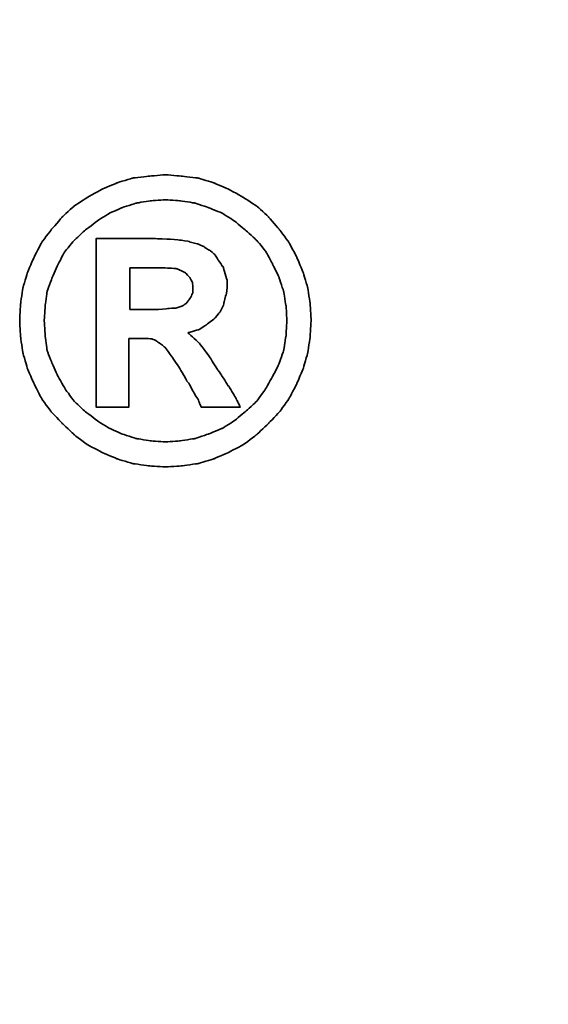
# Model space of a CAD drawing. Header units: millimetres. Extents: x 22 to 196, y 10 to 145.
# Tile 45 of 50: x 183.482 to 184.015, y 89.577 to 90.57. Entities that reach past the tile are written whole.
import ezdxf

# ---------------------------------------------------------------- set-up
doc = ezdxf.new("R2010")
doc.units = ezdxf.units.MM
doc.header["$LTSCALE"] = 0.1
doc.layers.get('Defpoints').update_dxf_attribs({"linetype": 'CONTINUOUS'})
for name, color, linetype in [('CHA', 7, 'CONTINUOUS'), ('DIM', 4, 'CONTINUOUS'), ('layer 1', 7, 'CONTINUOUS')]:
    doc.layers.add(name, color=color, linetype=linetype)
doc.styles.add('DIM-7', font='SIMPLEX.shx', dxfattribs={"width": 0.7, "bigfont": 'chineset.shx'})
doc.dimstyles.new('CNS', dxfattribs={"dimtxt": 3.5, "dimasz": 2.5, "dimexe": 1, "dimexo": 1.5, "dimgap": 0.09, "dimtad": 0, "dimdsep": 46, "dimtxsty": 'DIM-7', "dimcen": 0.09, "dimclrd": 1, "dimclre": 1, "dimclrt": 4, "dimadec": 0, "dimazin": 0, "dimtfac": 1, "dimtix": 1, "dimtmove": 2, "dimatfit": 3, "dimfxl": 0, "dimtvp": 0.971429, "dimtolj": 1, "dimarcsym": 0})

# ---------------------------------------------------------------- blocks, each defined once
blk = doc.blocks.new('*D11')
at = {"layer": 'CHA', "lineweight": -2, "transparency": 16777216}
for p, q in [((184.75057, 113.23408), (196.44023, 113.23408)), ((195.64023, 65.23408), (195.64023, 111.23408)), ((185.25057, 63.23408), (196.44023, 63.23408))]:
    blk.add_line(p, q, dxfattribs=at)
at = {"layer": 'CHA', "transparency": 16777216}
for points in [[(195.3069, 111.23408), (195.97357, 111.23408), (195.64023, 113.23408)], [(195.3069, 65.23408), (195.97357, 65.23408), (195.64023, 63.23408)]]:
    blk.add_solid(points, dxfattribs=at)
at = {"layer": 'Defpoints', "color": 0, "transparency": 16777216}
for p in [(183.55057, 113.23408), (195.64023, 113.23408), (184.05057, 63.23408)]:
    blk.add_point(p, dxfattribs=at)
at = {"layer": 'CHA', "transparency": 16777216, "insert": (193.04023, 88.23408), "char_height": 2.8, "attachment_point": 5, "rotation": 90, "style": 'DIM-7'}
blk.add_mtext('\\A1;%%C50{\\H1.68;\\S-0.01^ -0.03;}', dxfattribs=at)
blk = doc.blocks.new('TBI MOTION logo(完整正式版)')
at = {"layer": 'layer 1', "color": 22, "lineweight": 35}
for points, knots in [([(81.20634, 4.98624), (81.20634, 4.98624), (81.18649, 5.32862), (81.18649, 5.32862), (81.18649, 5.32862), (81.18649, 5.32862), (81.13886, 5.66206), (81.13886, 5.66206), (81.13886, 5.66206), (81.13886, 5.66206), (81.04359, 5.97764), (81.04359, 5.97764), (81.04359, 5.97764), (81.04359, 5.97764), (80.91061, 6.29124), (80.91061, 6.29124), (80.91061, 6.29124), (80.91061, 6.29124), (80.75778, 6.58697), (80.75778, 6.58697), (80.75778, 6.58697), (80.75778, 6.58697), (80.5593, 6.85294), (80.5593, 6.85294), (80.5593, 6.85294), (80.5593, 6.85294), (80.33105, 7.1189), (80.33105, 7.1189), (80.33105, 7.1189), (80.33105, 7.1189), (80.09287, 7.33921), (80.09287, 7.33921), (80.09287, 7.33921), (80.09287, 7.33921), (79.815, 7.51982), (79.815, 7.51982), (79.815, 7.51982), (79.815, 7.51982), (79.51133, 7.69051), (79.51133, 7.69051), (79.51133, 7.69051), (79.51133, 7.69051), (79.19773, 7.8235), (79.19773, 7.8235), (79.19773, 7.8235), (79.19773, 7.8235), (78.88215, 7.91877), (78.88215, 7.91877), (78.88215, 7.91877), (78.88215, 7.91877), (78.54871, 7.95846), (78.54871, 7.95846), (78.54871, 7.95846), (78.54871, 7.95846), (78.21526, 7.98625), (78.21526, 7.98625), (78.21526, 7.98625), (78.21526, 7.98625), (77.87388, 7.95846), (77.87388, 7.95846), (77.87388, 7.95846), (77.87388, 7.95846), (77.54044, 7.91877), (77.54044, 7.91877), (77.54044, 7.91877), (77.54044, 7.91877), (77.22485, 7.8235), (77.22485, 7.8235), (77.22485, 7.8235), (77.22485, 7.8235), (76.91027, 7.69051), (76.91027, 7.69051), (76.91027, 7.69051), (76.91027, 7.69051), (76.6056, 7.51982), (76.6056, 7.51982), (76.6056, 7.51982), (76.6056, 7.51982), (76.32972, 7.33921), (76.32972, 7.33921), (76.32972, 7.33921), (76.32972, 7.33921), (76.09154, 7.1189), (76.09154, 7.1189), (76.09154, 7.1189), (76.09154, 7.1189), (75.86329, 6.85294), (75.86329, 6.85294), (75.86329, 6.85294), (75.86329, 6.85294), (75.66382, 6.58697), (75.66382, 6.58697), (75.66382, 6.58697), (75.66382, 6.58697), (75.51099, 6.29124), (75.51099, 6.29124), (75.51099, 6.29124), (75.51099, 6.29124), (75.37702, 5.97764), (75.37702, 5.97764), (75.37702, 5.97764), (75.37702, 5.97764), (75.28175, 5.66206), (75.28175, 5.66206), (75.28175, 5.66206), (75.28175, 5.66206), (75.23411, 5.32862), (75.23411, 5.32862), (75.23411, 5.32862), (75.23411, 5.32862), (75.21625, 4.98624), (75.21625, 4.98624), (75.21625, 4.98624), (75.21625, 4.98624), (75.23411, 4.6528), (75.23411, 4.6528), (75.23411, 4.6528), (75.23411, 4.6528), (75.28175, 4.32035), (75.28175, 4.32035), (75.28175, 4.32035), (75.28175, 4.32035), (75.37702, 3.99583), (75.37702, 3.99583), (75.37702, 3.99583), (75.37702, 3.99583), (75.51099, 3.68224), (75.51099, 3.68224), (75.51099, 3.68224), (75.51099, 3.68224), (75.66382, 3.38749), (75.66382, 3.38749), (75.66382, 3.38749), (75.66382, 3.38749), (75.86329, 3.10963), (75.86329, 3.10963), (75.86329, 3.10963), (75.86329, 3.10963), (76.09154, 2.87145), (76.09154, 2.87145), (76.09154, 2.87145), (76.09154, 2.87145), (76.32972, 2.6432), (76.32972, 2.6432), (76.32972, 2.6432), (76.32972, 2.6432), (76.6056, 2.43381), (76.6056, 2.43381), (76.6056, 2.43381), (76.6056, 2.43381), (76.91027, 2.27205), (76.91027, 2.27205), (76.91027, 2.27205), (76.91027, 2.27205), (77.22485, 2.13906), (77.22485, 2.13906), (77.22485, 2.13906), (77.22485, 2.13906), (77.54044, 2.0438), (77.54044, 2.0438), (77.54044, 2.0438), (77.54044, 2.0438), (77.87388, 1.99616), (77.87388, 1.99616), (77.87388, 1.99616), (77.87388, 1.99616), (78.21526, 1.97631), (78.21526, 1.97631), (78.21526, 1.97631), (78.21526, 1.97631), (78.54871, 1.99616), (78.54871, 1.99616), (78.54871, 1.99616), (78.54871, 1.99616), (78.88215, 2.0438), (78.88215, 2.0438), (78.88215, 2.0438), (78.88215, 2.0438), (79.19773, 2.13906), (79.19773, 2.13906), (79.19773, 2.13906), (79.19773, 2.13906), (79.51133, 2.27205), (79.51133, 2.27205), (79.51133, 2.27205), (79.51133, 2.27205), (79.815, 2.43381), (79.815, 2.43381), (79.815, 2.43381), (79.815, 2.43381), (80.09287, 2.6432), (80.09287, 2.6432), (80.09287, 2.6432), (80.09287, 2.6432), (80.33105, 2.87145), (80.33105, 2.87145), (80.33105, 2.87145), (80.33105, 2.87145), (80.5593, 3.10963), (80.5593, 3.10963), (80.5593, 3.10963), (80.5593, 3.10963), (80.75778, 3.38749), (80.75778, 3.38749), (80.75778, 3.38749), (80.75778, 3.38749), (80.91061, 3.68224), (80.91061, 3.68224), (80.91061, 3.68224), (80.91061, 3.68224), (81.04359, 3.99583), (81.04359, 3.99583), (81.04359, 3.99583), (81.04359, 3.99583), (81.13886, 4.32035), (81.13886, 4.32035), (81.13886, 4.32035), (81.13886, 4.32035), (81.18649, 4.6528), (81.18649, 4.6528), (81.18649, 4.6528), (81.18649, 4.6528), (81.20634, 4.98624), (81.20634, 4.98624)], [0, 0, 0, 0, 0.01785714, 0.01785714, 0.01785714, 0.01785715, 0.03571429, 0.03571429, 0.03571429, 0.0357143, 0.05357143, 0.05357143, 0.05357143, 0.05357144, 0.07142857, 0.07142857, 0.07142857, 0.07142858, 0.08928571, 0.08928571, 0.08928571, 0.08928572, 0.10714286, 0.10714286, 0.10714286, 0.10714287, 0.125, 0.125, 0.125, 0.12500001, 0.14285714, 0.14285714, 0.14285714, 0.14285715, 0.16071429, 0.16071429, 0.16071429, 0.1607143, 0.17857143, 0.17857143, 0.17857143, 0.17857144, 0.19642857, 0.19642857, 0.19642857, 0.19642858, 0.21428571, 0.21428571, 0.21428571, 0.21428572, 0.23214286, 0.23214286, 0.23214286, 0.23214287, 0.25, 0.25, 0.25, 0.25000001, 0.26785714, 0.26785714, 0.26785714, 0.26785715, 0.28571429, 0.28571429, 0.28571429, 0.2857143, 0.30357143, 0.30357143, 0.30357143, 0.30357144, 0.32142857, 0.32142857, 0.32142857, 0.32142858, 0.33928571, 0.33928571, 0.33928571, 0.33928572, 0.35714286, 0.35714286, 0.35714286, 0.35714287, 0.375, 0.375, 0.375, 0.37500001, 0.39285714, 0.39285714, 0.39285714, 0.39285715, 0.41071429, 0.41071429, 0.41071429, 0.4107143, 0.42857143, 0.42857143, 0.42857143, 0.42857144, 0.44642857, 0.44642857, 0.44642857, 0.44642858, 0.46428571, 0.46428571, 0.46428571, 0.46428572, 0.48214286, 0.48214286, 0.48214286, 0.48214287, 0.5, 0.5, 0.5, 0.50000001, 0.51785714, 0.51785714, 0.51785714, 0.51785715, 0.53571429, 0.53571429, 0.53571429, 0.5357143, 0.55357143, 0.55357143, 0.55357143, 0.55357144, 0.57142857, 0.57142857, 0.57142857, 0.57142858, 0.58928571, 0.58928571, 0.58928571, 0.58928572, 0.60714286, 0.60714286, 0.60714286, 0.60714287, 0.625, 0.625, 0.625, 0.62500001, 0.64285714, 0.64285714, 0.64285714, 0.64285715, 0.66071429, 0.66071429, 0.66071429, 0.6607143, 0.67857143, 0.67857143, 0.67857143, 0.67857144, 0.69642857, 0.69642857, 0.69642857, 0.69642858, 0.71428571, 0.71428571, 0.71428571, 0.71428572, 0.73214286, 0.73214286, 0.73214286, 0.73214287, 0.75, 0.75, 0.75, 0.75000001, 0.76785714, 0.76785714, 0.76785714, 0.76785715, 0.78571429, 0.78571429, 0.78571429, 0.7857143, 0.80357143, 0.80357143, 0.80357143, 0.80357144, 0.82142857, 0.82142857, 0.82142857, 0.82142858, 0.83928571, 0.83928571, 0.83928571, 0.83928572, 0.85714286, 0.85714286, 0.85714286, 0.85714287, 0.875, 0.875, 0.875, 0.87500001, 0.89285714, 0.89285714, 0.89285714, 0.89285715, 0.91071429, 0.91071429, 0.91071429, 0.9107143, 0.92857143, 0.92857143, 0.92857143, 0.92857144, 0.94642857, 0.94642857, 0.94642857, 0.94642858, 0.96428571, 0.96428571, 0.96428571, 0.96428572, 0.98214286, 0.98214286, 0.98214286, 0.98214287, 1, 1, 1, 1]), ([(80.71014, 4.98624), (80.71014, 4.98624), (80.69129, 5.29091), (80.69129, 5.29091), (80.69129, 5.29091), (80.69129, 5.29091), (80.64464, 5.57672), (80.64464, 5.57672), (80.64464, 5.57672), (80.64464, 5.57672), (80.54937, 5.87245), (80.54937, 5.87245), (80.54937, 5.87245), (80.54937, 5.87245), (80.41639, 6.14833), (80.41639, 6.14833), (80.41639, 6.14833), (80.41639, 6.14833), (80.27349, 6.41429), (80.27349, 6.41429), (80.27349, 6.41429), (80.27349, 6.41429), (80.08295, 6.64255), (80.08295, 6.64255), (80.08295, 6.64255), (80.08295, 6.64255), (79.86264, 6.84301), (79.86264, 6.84301), (79.86264, 6.84301), (79.86264, 6.84301), (79.63439, 7.03355), (79.63439, 7.03355), (79.63439, 7.03355), (79.63439, 7.03355), (79.37835, 7.1963), (79.37835, 7.1963), (79.37835, 7.1963), (79.37835, 7.1963), (79.10246, 7.30944), (79.10246, 7.30944), (79.10246, 7.30944), (79.10246, 7.30944), (78.81665, 7.40471), (78.81665, 7.40471), (78.81665, 7.40471), (78.81665, 7.40471), (78.511, 7.45234), (78.511, 7.45234), (78.511, 7.45234), (78.511, 7.45234), (78.21526, 7.47219), (78.21526, 7.47219), (78.21526, 7.47219), (78.21526, 7.47219), (77.9106, 7.45234), (77.9106, 7.45234), (77.9106, 7.45234), (77.9106, 7.45234), (77.61685, 7.40471), (77.61685, 7.40471), (77.61685, 7.40471), (77.61685, 7.40471), (77.32012, 7.30944), (77.32012, 7.30944), (77.32012, 7.30944), (77.32012, 7.30944), (77.06309, 7.1963), (77.06309, 7.1963), (77.06309, 7.1963), (77.06309, 7.1963), (76.80606, 7.03355), (76.80606, 7.03355), (76.80606, 7.03355), (76.80606, 7.03355), (76.55797, 6.84301), (76.55797, 6.84301), (76.55797, 6.84301), (76.55797, 6.84301), (76.34063, 6.64255), (76.34063, 6.64255), (76.34063, 6.64255), (76.34063, 6.64255), (76.1491, 6.41429), (76.1491, 6.41429), (76.1491, 6.41429), (76.1491, 6.41429), (76.0062, 6.14833), (76.0062, 6.14833), (76.0062, 6.14833), (76.0062, 6.14833), (75.88314, 5.87245), (75.88314, 5.87245), (75.88314, 5.87245), (75.88314, 5.87245), (75.77794, 5.57672), (75.77794, 5.57672), (75.77794, 5.57672), (75.77794, 5.57672), (75.73924, 5.29091), (75.73924, 5.29091), (75.73924, 5.29091), (75.73924, 5.29091), (75.72039, 4.98624), (75.72039, 4.98624), (75.72039, 4.98624), (75.72039, 4.98624), (75.73924, 4.67165), (75.73924, 4.67165), (75.73924, 4.67165), (75.73924, 4.67165), (75.77794, 4.37791), (75.77794, 4.37791), (75.77794, 4.37791), (75.77794, 4.37791), (75.88314, 4.10102), (75.88314, 4.10102), (75.88314, 4.10102), (75.88314, 4.10102), (76.0062, 3.83407), (76.0062, 3.83407), (76.0062, 3.83407), (76.0062, 3.83407), (76.15902, 3.56811), (76.15902, 3.56811), (76.15902, 3.56811), (76.15902, 3.56811), (76.34063, 3.32001), (76.34063, 3.32001), (76.34063, 3.32001), (76.34063, 3.32001), (76.55797, 3.11955), (76.55797, 3.11955), (76.55797, 3.11955), (76.55797, 3.11955), (76.80606, 2.92901), (76.80606, 2.92901), (76.80606, 2.92901), (76.80606, 2.92901), (77.06309, 2.76725), (77.06309, 2.76725), (77.06309, 2.76725), (77.06309, 2.76725), (77.32012, 2.65412), (77.32012, 2.65412), (77.32012, 2.65412), (77.32012, 2.65412), (77.61685, 2.55786), (77.61685, 2.55786), (77.61685, 2.55786), (77.61685, 2.55786), (77.9106, 2.51022), (77.9106, 2.51022), (77.9106, 2.51022), (77.9106, 2.51022), (78.21526, 2.49137), (78.21526, 2.49137), (78.21526, 2.49137), (78.21526, 2.49137), (78.511, 2.51022), (78.511, 2.51022), (78.511, 2.51022), (78.511, 2.51022), (78.81665, 2.55786), (78.81665, 2.55786), (78.81665, 2.55786), (78.81665, 2.55786), (79.10246, 2.65412), (79.10246, 2.65412), (79.10246, 2.65412), (79.10246, 2.65412), (79.37835, 2.76725), (79.37835, 2.76725), (79.37835, 2.76725), (79.37835, 2.76725), (79.63439, 2.92901), (79.63439, 2.92901), (79.63439, 2.92901), (79.63439, 2.92901), (79.86264, 3.11955), (79.86264, 3.11955), (79.86264, 3.11955), (79.86264, 3.11955), (80.08295, 3.32001), (80.08295, 3.32001), (80.08295, 3.32001), (80.08295, 3.32001), (80.26356, 3.56811), (80.26356, 3.56811), (80.26356, 3.56811), (80.26356, 3.56811), (80.41639, 3.83407), (80.41639, 3.83407), (80.41639, 3.83407), (80.41639, 3.83407), (80.54937, 4.10102), (80.54937, 4.10102), (80.54937, 4.10102), (80.54937, 4.10102), (80.64464, 4.37791), (80.64464, 4.37791), (80.64464, 4.37791), (80.64464, 4.37791), (80.69129, 4.67165), (80.69129, 4.67165), (80.69129, 4.67165), (80.69129, 4.67165), (80.71014, 4.98624), (80.71014, 4.98624)], [0, 0, 0, 0, 0.01923077, 0.01923077, 0.01923077, 0.01923078, 0.03846154, 0.03846154, 0.03846154, 0.03846155, 0.05769231, 0.05769231, 0.05769231, 0.05769232, 0.07692308, 0.07692308, 0.07692308, 0.07692309, 0.09615385, 0.09615385, 0.09615385, 0.09615386, 0.11538462, 0.11538462, 0.11538462, 0.11538463, 0.13461538, 0.13461538, 0.13461538, 0.13461539, 0.15384615, 0.15384615, 0.15384615, 0.15384616, 0.17307692, 0.17307692, 0.17307692, 0.17307693, 0.19230769, 0.19230769, 0.19230769, 0.1923077, 0.21153846, 0.21153846, 0.21153846, 0.21153847, 0.23076923, 0.23076923, 0.23076923, 0.23076924, 0.25, 0.25, 0.25, 0.25000001, 0.26923077, 0.26923077, 0.26923077, 0.26923078, 0.28846154, 0.28846154, 0.28846154, 0.28846155, 0.30769231, 0.30769231, 0.30769231, 0.30769232, 0.32692308, 0.32692308, 0.32692308, 0.32692309, 0.34615385, 0.34615385, 0.34615385, 0.34615386, 0.36538462, 0.36538462, 0.36538462, 0.36538463, 0.38461538, 0.38461538, 0.38461538, 0.38461539, 0.40384615, 0.40384615, 0.40384615, 0.40384616, 0.42307692, 0.42307692, 0.42307692, 0.42307693, 0.44230769, 0.44230769, 0.44230769, 0.4423077, 0.46153846, 0.46153846, 0.46153846, 0.46153847, 0.48076923, 0.48076923, 0.48076923, 0.48076924, 0.5, 0.5, 0.5, 0.50000001, 0.51923077, 0.51923077, 0.51923077, 0.51923078, 0.53846154, 0.53846154, 0.53846154, 0.53846155, 0.55769231, 0.55769231, 0.55769231, 0.55769232, 0.57692308, 0.57692308, 0.57692308, 0.57692309, 0.59615385, 0.59615385, 0.59615385, 0.59615386, 0.61538462, 0.61538462, 0.61538462, 0.61538463, 0.63461538, 0.63461538, 0.63461538, 0.63461539, 0.65384615, 0.65384615, 0.65384615, 0.65384616, 0.67307692, 0.67307692, 0.67307692, 0.67307693, 0.69230769, 0.69230769, 0.69230769, 0.6923077, 0.71153846, 0.71153846, 0.71153846, 0.71153847, 0.73076923, 0.73076923, 0.73076923, 0.73076924, 0.75, 0.75, 0.75, 0.75000001, 0.76923077, 0.76923077, 0.76923077, 0.76923078, 0.78846154, 0.78846154, 0.78846154, 0.78846155, 0.80769231, 0.80769231, 0.80769231, 0.80769232, 0.82692308, 0.82692308, 0.82692308, 0.82692309, 0.84615385, 0.84615385, 0.84615385, 0.84615386, 0.86538462, 0.86538462, 0.86538462, 0.86538463, 0.88461538, 0.88461538, 0.88461538, 0.88461539, 0.90384615, 0.90384615, 0.90384615, 0.90384616, 0.92307692, 0.92307692, 0.92307692, 0.92307693, 0.94230769, 0.94230769, 0.94230769, 0.9423077, 0.96153846, 0.96153846, 0.96153846, 0.96153847, 0.98076923, 0.98076923, 0.98076923, 0.98076924, 1, 1, 1, 1]), ([(76.78721, 3.2823), (76.78721, 3.2823), (76.78721, 3.32001), (76.78721, 3.32001), (76.78721, 3.32001), (76.78721, 3.32001), (76.78721, 3.42422), (76.78721, 3.42422), (76.78721, 3.42422), (76.78721, 3.42422), (76.78721, 3.59689), (76.78721, 3.59689), (76.78721, 3.59689), (76.78721, 3.59689), (76.78721, 3.80529), (76.78721, 3.80529), (76.78721, 3.80529), (76.78721, 3.80529), (76.78721, 4.0524), (76.78721, 4.0524), (76.78721, 4.0524), (76.78721, 4.0524), (76.78721, 4.32035), (76.78721, 4.32035), (76.78721, 4.32035), (76.78721, 4.32035), (76.78721, 4.92868), (76.78721, 4.92868), (76.78721, 4.92868), (76.78721, 4.92868), (76.78721, 5.53801), (76.78721, 5.53801), (76.78721, 5.53801), (76.78721, 5.53801), (76.78721, 5.82482), (76.78721, 5.82482), (76.78721, 5.82482), (76.78721, 5.82482), (76.78721, 6.07291), (76.78721, 6.07291), (76.78721, 6.07291), (76.78721, 6.07291), (76.78721, 6.30017), (76.78721, 6.30017), (76.78721, 6.30017), (76.78721, 6.30017), (76.78721, 6.45399), (76.78721, 6.45399), (76.78721, 6.45399), (76.78721, 6.45399), (76.78721, 6.5572), (76.78721, 6.5572), (76.78721, 6.5572), (76.78721, 6.5572), (76.78721, 6.59689), (76.78721, 6.59689), (76.78721, 6.59689), (76.78721, 6.59689), (76.78721, 6.67232), (76.78721, 6.67232), (76.78721, 6.67232), (76.78721, 6.67232), (76.8537, 6.67232), (76.8537, 6.67232), (76.8537, 6.67232), (76.8537, 6.67232), (76.87355, 6.67232), (76.87355, 6.67232), (76.87355, 6.67232), (76.87355, 6.67232), (76.91027, 6.67232), (76.91027, 6.67232), (76.91027, 6.67232), (76.91027, 6.67232), (77.04424, 6.67232), (77.04424, 6.67232), (77.04424, 6.67232), (77.04424, 6.67232), (77.22485, 6.67232), (77.22485, 6.67232), (77.22485, 6.67232), (77.22485, 6.67232), (77.43524, 6.67232), (77.43524, 6.67232), (77.43524, 6.67232), (77.43524, 6.67232), (77.65357, 6.67232), (77.65357, 6.67232), (77.65357, 6.67232), (77.65357, 6.67232), (77.82625, 6.67232), (77.82625, 6.67232), (77.82625, 6.67232), (77.82625, 6.67232), (77.94037, 6.67232), (77.94037, 6.67232), (77.94037, 6.67232), (77.94037, 6.67232), (77.97709, 6.67232), (77.97709, 6.67232), (77.97709, 6.67232), (77.97709, 6.67232), (77.99694, 6.67232), (77.99694, 6.67232), (77.99694, 6.67232), (77.99694, 6.67232), (78.00686, 6.67232), (78.00686, 6.67232), (78.00686, 6.67232), (78.00686, 6.67232), (78.28275, 6.6624), (78.28275, 6.6624), (78.28275, 6.6624), (78.28275, 6.6624), (78.50107, 6.64255), (78.50107, 6.64255), (78.50107, 6.64255), (78.50107, 6.64255), (78.511, 6.64255), (78.511, 6.64255), (78.511, 6.64255), (78.511, 6.64255), (78.70154, 6.61476), (78.70154, 6.61476), (78.70154, 6.61476), (78.70154, 6.61476), (78.70154, 6.60483), (78.70154, 6.60483), (78.70154, 6.60483), (78.70154, 6.60483), (78.86429, 6.56713), (78.86429, 6.56713), (78.86429, 6.56713), (78.86429, 6.56713), (78.87223, 6.56713), (78.87223, 6.56713), (78.87223, 6.56713), (78.87223, 6.56713), (78.99727, 6.51056), (78.99727, 6.51056), (78.99727, 6.51056), (78.99727, 6.51056), (79.00719, 6.51056), (79.00719, 6.51056), (79.00719, 6.51056), (79.00719, 6.51056), (79.00719, 6.50162), (79.00719, 6.50162), (79.00719, 6.50162), (79.00719, 6.50162), (79.1104, 6.43415), (79.1104, 6.43415), (79.1104, 6.43415), (79.1104, 6.43415), (79.12132, 6.43415), (79.12132, 6.43415), (79.12132, 6.43415), (79.12132, 6.43415), (79.22552, 6.34781), (79.22552, 6.34781), (79.22552, 6.34781), (79.22552, 6.34781), (79.23544, 6.33888), (79.23544, 6.33888), (79.23544, 6.33888), (79.23544, 6.33888), (79.23544, 6.32895), (79.23544, 6.32895), (79.23544, 6.32895), (79.23544, 6.32895), (79.31087, 6.21483), (79.31087, 6.21483), (79.31087, 6.21483), (79.31087, 6.21483), (79.38629, 6.1007), (79.38629, 6.1007), (79.38629, 6.1007), (79.38629, 6.1007), (79.3972, 6.1007), (79.3972, 6.1007), (79.3972, 6.1007), (79.3972, 6.1007), (79.3972, 6.09078), (79.3972, 6.09078), (79.3972, 6.09078), (79.3972, 6.09078), (79.43392, 5.97764), (79.43392, 5.97764), (79.43392, 5.97764), (79.43392, 5.97764), (79.43392, 5.96772), (79.43392, 5.96772), (79.43392, 5.96772), (79.43392, 5.96772), (79.47362, 5.83474), (79.47362, 5.83474), (79.47362, 5.83474), (79.47362, 5.83474), (79.48156, 5.82482), (79.48156, 5.82482), (79.48156, 5.82482), (79.48156, 5.82482), (79.48156, 5.69977), (79.48156, 5.69977), (79.48156, 5.69977), (79.48156, 5.69977), (79.48156, 5.69183), (79.48156, 5.69183), (79.48156, 5.69183), (79.48156, 5.69183), (79.4637, 5.51915), (79.4637, 5.51915), (79.4637, 5.51915), (79.4637, 5.51915), (79.4637, 5.51122), (79.4637, 5.51122), (79.4637, 5.51122), (79.4637, 5.51122), (79.45377, 5.51122), (79.45377, 5.51122), (79.45377, 5.51122), (79.45377, 5.51122), (79.41507, 5.34847), (79.41507, 5.34847), (79.41507, 5.34847), (79.41507, 5.34847), (79.41507, 5.33854), (79.41507, 5.33854), (79.41507, 5.33854), (79.41507, 5.33854), (79.41507, 5.32862), (79.41507, 5.32862), (79.41507, 5.32862), (79.41507, 5.32862), (79.33865, 5.16785), (79.33865, 5.16785), (79.33865, 5.16785), (79.33865, 5.16785), (79.33071, 5.15693), (79.33071, 5.15693), (79.33071, 5.15693), (79.33071, 5.15693), (79.2156, 5.02495), (79.2156, 5.02495), (79.2156, 5.02495), (79.2156, 5.02495), (79.20567, 5.01502), (79.20567, 5.01502), (79.20567, 5.01502), (79.20567, 5.01502), (79.05483, 4.89991), (79.05483, 4.89991), (79.05483, 4.89991), (79.05483, 4.89991), (79.04491, 4.89197), (79.04491, 4.89197), (79.04491, 4.89197), (79.04491, 4.89197), (78.89208, 4.7967), (78.89208, 4.7967), (78.89208, 4.7967), (78.89208, 4.7967), (78.88215, 4.7967), (78.88215, 4.7967), (78.88215, 4.7967), (78.88215, 4.7967), (78.69161, 4.73913), (78.69161, 4.73913), (78.69161, 4.73913), (78.69161, 4.73913), (78.68169, 4.73913), (78.68169, 4.73913), (78.68169, 4.73913), (78.68169, 4.73913), (78.68169, 4.72921), (78.68169, 4.72921), (78.68169, 4.72921), (78.68169, 4.72921), (78.78688, 4.63394), (78.78688, 4.63394), (78.78688, 4.63394), (78.78688, 4.63394), (78.902, 4.52875), (78.902, 4.52875), (78.902, 4.52875), (78.902, 4.52875), (78.91093, 4.52081), (78.91093, 4.52081), (78.91093, 4.52081), (78.91093, 4.52081), (79.02506, 4.36798), (79.02506, 4.36798), (79.02506, 4.36798), (79.02506, 4.36798), (79.1501, 4.1953), (79.1501, 4.1953), (79.1501, 4.1953), (79.1501, 4.1953), (79.1501, 4.18736), (79.1501, 4.18736), (79.1501, 4.18736), (79.1501, 4.18736), (79.29201, 3.96705), (79.29201, 3.96705), (79.29201, 3.96705), (79.29201, 3.96705), (79.31087, 3.93828), (79.31087, 3.93828), (79.31087, 3.93828), (79.31087, 3.93828), (79.32079, 3.93828), (79.32079, 3.93828), (79.32079, 3.93828), (79.32079, 3.93828), (79.3585, 3.87178), (79.3585, 3.87178), (79.3585, 3.87178), (79.3585, 3.87178), (79.50141, 3.64353), (79.50141, 3.64353), (79.50141, 3.64353), (79.50141, 3.64353), (79.51133, 3.64353), (79.51133, 3.64353), (79.51133, 3.64353), (79.51133, 3.64353), (79.64431, 3.41528), (79.64431, 3.41528), (79.64431, 3.41528), (79.64431, 3.41528), (79.68202, 3.3478), (79.68202, 3.3478), (79.68202, 3.3478), (79.68202, 3.3478), (79.70187, 3.31009), (79.70187, 3.31009), (79.70187, 3.31009), (79.70187, 3.31009), (79.7495, 3.2049), (79.7495, 3.2049), (79.7495, 3.2049), (79.7495, 3.2049), (79.64431, 3.2049), (79.64431, 3.2049), (79.64431, 3.2049), (79.64431, 3.2049), (79.62546, 3.2049), (79.62546, 3.2049), (79.62546, 3.2049), (79.62546, 3.2049), (79.53912, 3.2049), (79.53912, 3.2049), (79.53912, 3.2049), (79.53912, 3.2049), (79.31087, 3.2049), (79.31087, 3.2049), (79.31087, 3.2049), (79.31087, 3.2049), (79.08262, 3.2049), (79.08262, 3.2049), (79.08262, 3.2049), (79.08262, 3.2049), (79.00719, 3.2049), (79.00719, 3.2049), (79.00719, 3.2049), (79.00719, 3.2049), (78.98735, 3.2049), (78.98735, 3.2049), (78.98735, 3.2049), (78.98735, 3.2049), (78.94964, 3.2049), (78.94964, 3.2049), (78.94964, 3.2049), (78.94964, 3.2049), (78.92979, 3.24459), (78.92979, 3.24459), (78.92979, 3.24459), (78.92979, 3.24459), (78.91093, 3.2823), (78.91093, 3.2823), (78.91093, 3.2823), (78.91093, 3.2823), (78.91093, 3.29223), (78.91093, 3.29223), (78.91093, 3.29223), (78.91093, 3.29223), (78.89208, 3.3478), (78.89208, 3.3478), (78.89208, 3.3478), (78.89208, 3.3478), (78.78688, 3.52048), (78.78688, 3.52048), (78.78688, 3.52048), (78.78688, 3.52048), (78.69161, 3.7001), (78.69161, 3.7001), (78.69161, 3.7001), (78.69161, 3.7001), (78.6539, 3.7388), (78.6539, 3.7388), (78.6539, 3.7388), (78.6539, 3.7388), (78.64398, 3.74873), (78.64398, 3.74873), (78.64398, 3.74873), (78.64398, 3.74873), (78.64398, 3.75766), (78.64398, 3.75766), (78.64398, 3.75766), (78.64398, 3.75766), (78.63405, 3.78644), (78.63405, 3.78644), (78.63405, 3.78644), (78.63405, 3.78644), (78.48321, 4.04347), (78.48321, 4.04347), (78.48321, 4.04347), (78.48321, 4.04347), (78.33038, 4.2618), (78.33038, 4.2618), (78.33038, 4.2618), (78.33038, 4.2618), (78.20732, 4.43447), (78.20732, 4.43447), (78.20732, 4.43447), (78.20732, 4.43447), (78.09221, 4.52081), (78.09221, 4.52081), (78.09221, 4.52081), (78.09221, 4.52081), (78.02472, 4.56845), (78.02472, 4.56845), (78.02472, 4.56845), (78.02472, 4.56845), (77.9493, 4.60616), (77.9493, 4.60616), (77.9493, 4.60616), (77.9493, 4.60616), (77.8451, 4.61608), (77.8451, 4.61608), (77.8451, 4.61608), (77.8451, 4.61608), (77.71113, 4.61608), (77.71113, 4.61608), (77.71113, 4.61608), (77.71113, 4.61608), (77.69128, 4.61608), (77.69128, 4.61608), (77.69128, 4.61608), (77.69128, 4.61608), (77.67342, 4.61608), (77.67342, 4.61608), (77.67342, 4.61608), (77.67342, 4.61608), (77.5583, 4.61608), (77.5583, 4.61608), (77.5583, 4.61608), (77.5583, 4.61608), (77.46303, 4.61608), (77.46303, 4.61608), (77.46303, 4.61608), (77.46303, 4.61608), (77.46303, 4.54761), (77.46303, 4.54761), (77.46303, 4.54761), (77.46303, 4.54761), (77.46303, 4.47318), (77.46303, 4.47318), (77.46303, 4.47318), (77.46303, 4.47318), (77.46303, 4.24294), (77.46303, 4.24294), (77.46303, 4.24294), (77.46303, 4.24294), (77.46303, 3.99583), (77.46303, 3.99583), (77.46303, 3.99583), (77.46303, 3.99583), (77.46303, 3.72888), (77.46303, 3.72888), (77.46303, 3.72888), (77.46303, 3.72888), (77.46303, 3.51055), (77.46303, 3.51055), (77.46303, 3.51055), (77.46303, 3.51055), (77.46303, 3.42422), (77.46303, 3.42422), (77.46303, 3.42422), (77.46303, 3.42422), (77.46303, 3.35773), (77.46303, 3.35773), (77.46303, 3.35773), (77.46303, 3.35773), (77.46303, 3.30017), (77.46303, 3.30017), (77.46303, 3.30017), (77.46303, 3.30017), (77.46303, 3.2823), (77.46303, 3.2823), (77.46303, 3.2823), (77.46303, 3.2823), (77.46303, 3.2049), (77.46303, 3.2049), (77.46303, 3.2049), (77.46303, 3.2049), (77.39753, 3.2049), (77.39753, 3.2049), (77.39753, 3.2049), (77.39753, 3.2049), (77.37768, 3.2049), (77.37768, 3.2049), (77.37768, 3.2049), (77.37768, 3.2049), (77.32012, 3.2049), (77.32012, 3.2049), (77.32012, 3.2049), (77.32012, 3.2049), (77.12165, 3.2049), (77.12165, 3.2049), (77.12165, 3.2049), (77.12165, 3.2049), (76.94897, 3.2049), (76.94897, 3.2049), (76.94897, 3.2049), (76.94897, 3.2049), (76.8924, 3.2049), (76.8924, 3.2049), (76.8924, 3.2049), (76.8924, 3.2049), (76.8537, 3.2049), (76.8537, 3.2049), (76.8537, 3.2049), (76.8537, 3.2049), (76.78721, 3.2049), (76.78721, 3.2049), (76.78721, 3.2049), (76.78721, 3.2049), (76.78721, 3.2823), (76.78721, 3.2823)], [0, 0, 0, 0, 0.00740741, 0.00740741, 0.00740741, 0.00740742, 0.01481481, 0.01481481, 0.01481481, 0.01481482, 0.02222222, 0.02222222, 0.02222222, 0.02222223, 0.02962963, 0.02962963, 0.02962963, 0.02962964, 0.03703704, 0.03703704, 0.03703704, 0.03703705, 0.04444444, 0.04444444, 0.04444444, 0.04444445, 0.05185185, 0.05185185, 0.05185185, 0.05185186, 0.05925926, 0.05925926, 0.05925926, 0.05925927, 0.06666667, 0.06666667, 0.06666667, 0.06666668, 0.07407407, 0.07407407, 0.07407407, 0.07407408, 0.08148148, 0.08148148, 0.08148148, 0.08148149, 0.08888889, 0.08888889, 0.08888889, 0.0888889, 0.0962963, 0.0962963, 0.0962963, 0.09629631, 0.1037037, 0.1037037, 0.1037037, 0.10370371, 0.11111111, 0.11111111, 0.11111111, 0.11111112, 0.11851852, 0.11851852, 0.11851852, 0.11851853, 0.12592593, 0.12592593, 0.12592593, 0.12592594, 0.13333333, 0.13333333, 0.13333333, 0.13333334, 0.14074074, 0.14074074, 0.14074074, 0.14074075, 0.14814815, 0.14814815, 0.14814815, 0.14814816, 0.15555556, 0.15555556, 0.15555556, 0.15555557, 0.16296296, 0.16296296, 0.16296296, 0.16296297, 0.17037037, 0.17037037, 0.17037037, 0.17037038, 0.17777778, 0.17777778, 0.17777778, 0.17777779, 0.18518519, 0.18518519, 0.18518519, 0.1851852, 0.19259259, 0.19259259, 0.19259259, 0.1925926, 0.2, 0.2, 0.2, 0.20000001, 0.20740741, 0.20740741, 0.20740741, 0.20740742, 0.21481481, 0.21481481, 0.21481481, 0.21481482, 0.22222222, 0.22222222, 0.22222222, 0.22222223, 0.22962963, 0.22962963, 0.22962963, 0.22962964, 0.23703704, 0.23703704, 0.23703704, 0.23703705, 0.24444444, 0.24444444, 0.24444444, 0.24444445, 0.25185185, 0.25185185, 0.25185185, 0.25185186, 0.25925926, 0.25925926, 0.25925926, 0.25925927, 0.26666667, 0.26666667, 0.26666667, 0.26666668, 0.27407407, 0.27407407, 0.27407407, 0.27407408, 0.28148148, 0.28148148, 0.28148148, 0.28148149, 0.28888889, 0.28888889, 0.28888889, 0.2888889, 0.2962963, 0.2962963, 0.2962963, 0.29629631, 0.3037037, 0.3037037, 0.3037037, 0.30370371, 0.31111111, 0.31111111, 0.31111111, 0.31111112, 0.31851852, 0.31851852, 0.31851852, 0.31851853, 0.32592593, 0.32592593, 0.32592593, 0.32592594, 0.33333333, 0.33333333, 0.33333333, 0.33333334, 0.34074074, 0.34074074, 0.34074074, 0.34074075, 0.34814815, 0.34814815, 0.34814815, 0.34814816, 0.35555556, 0.35555556, 0.35555556, 0.35555557, 0.36296296, 0.36296296, 0.36296296, 0.36296297, 0.37037037, 0.37037037, 0.37037037, 0.37037038, 0.37777778, 0.37777778, 0.37777778, 0.37777779, 0.38518519, 0.38518519, 0.38518519, 0.3851852, 0.39259259, 0.39259259, 0.39259259, 0.3925926, 0.4, 0.4, 0.4, 0.40000001, 0.40740741, 0.40740741, 0.40740741, 0.40740742, 0.41481481, 0.41481481, 0.41481481, 0.41481482, 0.42222222, 0.42222222, 0.42222222, 0.42222223, 0.42962963, 0.42962963, 0.42962963, 0.42962964, 0.43703704, 0.43703704, 0.43703704, 0.43703705, 0.44444444, 0.44444444, 0.44444444, 0.44444445, 0.45185185, 0.45185185, 0.45185185, 0.45185186, 0.45925926, 0.45925926, 0.45925926, 0.45925927, 0.46666667, 0.46666667, 0.46666667, 0.46666668, 0.47407407, 0.47407407, 0.47407407, 0.47407408, 0.48148148, 0.48148148, 0.48148148, 0.48148149, 0.48888889, 0.48888889, 0.48888889, 0.4888889, 0.4962963, 0.4962963, 0.4962963, 0.49629631, 0.5037037, 0.5037037, 0.5037037, 0.50370371, 0.51111111, 0.51111111, 0.51111111, 0.51111112, 0.51851852, 0.51851852, 0.51851852, 0.51851853, 0.52592593, 0.52592593, 0.52592593, 0.52592594, 0.53333333, 0.53333333, 0.53333333, 0.53333334, 0.54074074, 0.54074074, 0.54074074, 0.54074075, 0.54814815, 0.54814815, 0.54814815, 0.54814816, 0.55555556, 0.55555556, 0.55555556, 0.55555557, 0.56296296, 0.56296296, 0.56296296, 0.56296297, 0.57037037, 0.57037037, 0.57037037, 0.57037038, 0.57777778, 0.57777778, 0.57777778, 0.57777779, 0.58518519, 0.58518519, 0.58518519, 0.5851852, 0.59259259, 0.59259259, 0.59259259, 0.5925926, 0.6, 0.6, 0.6, 0.60000001, 0.60740741, 0.60740741, 0.60740741, 0.60740742, 0.61481481, 0.61481481, 0.61481481, 0.61481482, 0.62222222, 0.62222222, 0.62222222, 0.62222223, 0.62962963, 0.62962963, 0.62962963, 0.62962964, 0.63703704, 0.63703704, 0.63703704, 0.63703705, 0.64444444, 0.64444444, 0.64444444, 0.64444445, 0.65185185, 0.65185185, 0.65185185, 0.65185186, 0.65925926, 0.65925926, 0.65925926, 0.65925927, 0.66666667, 0.66666667, 0.66666667, 0.66666668, 0.67407407, 0.67407407, 0.67407407, 0.67407408, 0.68148148, 0.68148148, 0.68148148, 0.68148149, 0.68888889, 0.68888889, 0.68888889, 0.6888889, 0.6962963, 0.6962963, 0.6962963, 0.69629631, 0.7037037, 0.7037037, 0.7037037, 0.70370371, 0.71111111, 0.71111111, 0.71111111, 0.71111112, 0.71851852, 0.71851852, 0.71851852, 0.71851853, 0.72592593, 0.72592593, 0.72592593, 0.72592594, 0.73333333, 0.73333333, 0.73333333, 0.73333334, 0.74074074, 0.74074074, 0.74074074, 0.74074075, 0.74814815, 0.74814815, 0.74814815, 0.74814816, 0.75555556, 0.75555556, 0.75555556, 0.75555557, 0.76296296, 0.76296296, 0.76296296, 0.76296297, 0.77037037, 0.77037037, 0.77037037, 0.77037038, 0.77777778, 0.77777778, 0.77777778, 0.77777779, 0.78518519, 0.78518519, 0.78518519, 0.7851852, 0.79259259, 0.79259259, 0.79259259, 0.7925926, 0.8, 0.8, 0.8, 0.80000001, 0.80740741, 0.80740741, 0.80740741, 0.80740742, 0.81481481, 0.81481481, 0.81481481, 0.81481482, 0.82222222, 0.82222222, 0.82222222, 0.82222223, 0.82962963, 0.82962963, 0.82962963, 0.82962964, 0.83703704, 0.83703704, 0.83703704, 0.83703705, 0.84444444, 0.84444444, 0.84444444, 0.84444445, 0.85185185, 0.85185185, 0.85185185, 0.85185186, 0.85925926, 0.85925926, 0.85925926, 0.85925927, 0.86666667, 0.86666667, 0.86666667, 0.86666668, 0.87407407, 0.87407407, 0.87407407, 0.87407408, 0.88148148, 0.88148148, 0.88148148, 0.88148149, 0.88888889, 0.88888889, 0.88888889, 0.8888889, 0.8962963, 0.8962963, 0.8962963, 0.89629631, 0.9037037, 0.9037037, 0.9037037, 0.90370371, 0.91111111, 0.91111111, 0.91111111, 0.91111112, 0.91851852, 0.91851852, 0.91851852, 0.91851853, 0.92592593, 0.92592593, 0.92592593, 0.92592594, 0.93333333, 0.93333333, 0.93333333, 0.93333334, 0.94074074, 0.94074074, 0.94074074, 0.94074075, 0.94814815, 0.94814815, 0.94814815, 0.94814816, 0.95555556, 0.95555556, 0.95555556, 0.95555557, 0.96296296, 0.96296296, 0.96296296, 0.96296297, 0.97037037, 0.97037037, 0.97037037, 0.97037038, 0.97777778, 0.97777778, 0.97777778, 0.97777779, 0.98518519, 0.98518519, 0.98518519, 0.9851852, 0.99259259, 0.99259259, 0.99259259, 0.9925926, 1, 1, 1, 1]), ([(77.48288, 6.07291), (77.48288, 6.07291), (77.48288, 5.99551), (77.48288, 5.99551), (77.48288, 5.99551), (77.48288, 5.99551), (77.48288, 5.82482), (77.48288, 5.82482), (77.48288, 5.82482), (77.48288, 5.82482), (77.48288, 5.63328), (77.48288, 5.63328), (77.48288, 5.63328), (77.48288, 5.63328), (77.48288, 5.46358), (77.48288, 5.46358), (77.48288, 5.46358), (77.48288, 5.46358), (77.48288, 5.29091), (77.48288, 5.29091), (77.48288, 5.29091), (77.48288, 5.29091), (77.48288, 5.21449), (77.48288, 5.21449), (77.48288, 5.21449), (77.48288, 5.21449), (77.50074, 5.21449), (77.50074, 5.21449), (77.50074, 5.21449), (77.50074, 5.21449), (77.71113, 5.21449), (77.71113, 5.21449), (77.71113, 5.21449), (77.71113, 5.21449), (77.94037, 5.21449), (77.94037, 5.21449), (77.94037, 5.21449), (77.94037, 5.21449), (78.01579, 5.21449), (78.01579, 5.21449), (78.01579, 5.21449), (78.01579, 5.21449), (78.03465, 5.21449), (78.03465, 5.21449), (78.03465, 5.21449), (78.03465, 5.21449), (78.2629, 5.23335), (78.2629, 5.23335), (78.2629, 5.23335), (78.2629, 5.23335), (78.42565, 5.24327), (78.42565, 5.24327), (78.42565, 5.24327), (78.42565, 5.24327), (78.54871, 5.28098), (78.54871, 5.28098), (78.54871, 5.28098), (78.54871, 5.28098), (78.62611, 5.32862), (78.62611, 5.32862), (78.62611, 5.32862), (78.62611, 5.32862), (78.69161, 5.40503), (78.69161, 5.40503), (78.69161, 5.40503), (78.69161, 5.40503), (78.73925, 5.48145), (78.73925, 5.48145), (78.73925, 5.48145), (78.73925, 5.48145), (78.77696, 5.55885), (78.77696, 5.55885), (78.77696, 5.55885), (78.77696, 5.55885), (78.77696, 5.65214), (78.77696, 5.65214), (78.77696, 5.65214), (78.77696, 5.65214), (78.76902, 5.76726), (78.76902, 5.76726), (78.76902, 5.76726), (78.76902, 5.76726), (78.71146, 5.87245), (78.71146, 5.87245), (78.71146, 5.87245), (78.71146, 5.87245), (78.62611, 5.96772), (78.62611, 5.96772), (78.62611, 5.96772), (78.62611, 5.96772), (78.511, 6.02528), (78.511, 6.02528), (78.511, 6.02528), (78.511, 6.02528), (78.44451, 6.05306), (78.44451, 6.05306), (78.44451, 6.05306), (78.44451, 6.05306), (78.32046, 6.06299), (78.32046, 6.06299), (78.32046, 6.06299), (78.32046, 6.06299), (78.18748, 6.07291), (78.18748, 6.07291), (78.18748, 6.07291), (78.18748, 6.07291), (77.99694, 6.07291), (77.99694, 6.07291), (77.99694, 6.07291), (77.99694, 6.07291), (77.97709, 6.07291), (77.97709, 6.07291), (77.97709, 6.07291), (77.97709, 6.07291), (77.90167, 6.07291), (77.90167, 6.07291), (77.90167, 6.07291), (77.90167, 6.07291), (77.69128, 6.07291), (77.69128, 6.07291), (77.69128, 6.07291), (77.69128, 6.07291), (77.50074, 6.07291), (77.50074, 6.07291), (77.50074, 6.07291), (77.50074, 6.07291), (77.48288, 6.07291), (77.48288, 6.07291)], [0, 0, 0, 0, 0.03125, 0.03125, 0.03125, 0.03125001, 0.0625, 0.0625, 0.0625, 0.06250001, 0.09375, 0.09375, 0.09375, 0.09375001, 0.125, 0.125, 0.125, 0.12500001, 0.15625, 0.15625, 0.15625, 0.15625001, 0.1875, 0.1875, 0.1875, 0.18750001, 0.21875, 0.21875, 0.21875, 0.21875001, 0.25, 0.25, 0.25, 0.25000001, 0.28125, 0.28125, 0.28125, 0.28125001, 0.3125, 0.3125, 0.3125, 0.31250001, 0.34375, 0.34375, 0.34375, 0.34375001, 0.375, 0.375, 0.375, 0.37500001, 0.40625, 0.40625, 0.40625, 0.40625001, 0.4375, 0.4375, 0.4375, 0.43750001, 0.46875, 0.46875, 0.46875, 0.46875001, 0.5, 0.5, 0.5, 0.50000001, 0.53125, 0.53125, 0.53125, 0.53125001, 0.5625, 0.5625, 0.5625, 0.56250001, 0.59375, 0.59375, 0.59375, 0.59375001, 0.625, 0.625, 0.625, 0.62500001, 0.65625, 0.65625, 0.65625, 0.65625001, 0.6875, 0.6875, 0.6875, 0.68750001, 0.71875, 0.71875, 0.71875, 0.71875001, 0.75, 0.75, 0.75, 0.75000001, 0.78125, 0.78125, 0.78125, 0.78125001, 0.8125, 0.8125, 0.8125, 0.81250001, 0.84375, 0.84375, 0.84375, 0.84375001, 0.875, 0.875, 0.875, 0.87500001, 0.90625, 0.90625, 0.90625, 0.90625001, 0.9375, 0.9375, 0.9375, 0.93750001, 0.96875, 0.96875, 0.96875, 0.96875001, 1, 1, 1, 1])]:
    blk.add_open_spline(points, degree=3, knots=knots, dxfattribs=at)

msp = doc.modelspace()

# ---------------------------------------------------------------- block references
at = {"layer": 'DIM', "color": 7, "xscale": 0.04903855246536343, "yscale": 0.04903855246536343, "zscale": 0.04903855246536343}
msp.add_blockref('TBI MOTION logo(完整正式版)', (179.79376, 90.02219), dxfattribs=at)

# ---------------------------------------------------------------- dimensions: what is measured, and where the dimension line sits
at = {"layer": 'CHA', "color": 7}
dim = msp.add_linear_dim(base=(195.64023, 113.23408), p1=(184.05057, 63.23408), p2=(183.55057, 113.23408), angle=90, text='%%C<>', dimstyle='CNS', override={"dimscale": 0.8, "dimgap": 0.8, "dimtad": 1, "dimclrd": 256, "dimclre": 256, "dimclrt": 256, "dimadec": 2, "dimazin": 2, "dimtol": 1, "dimtp": -0.01, "dimtm": 0.03, "dimtfac": 0.6, "dimtmove": 1}, dxfattribs=at)
dim.commit()
dim.dimension.update_dxf_attribs({"geometry": '*D11', "text_midpoint": (193.04023, 88.23408)})

doc.saveas('drawing.dxf')
